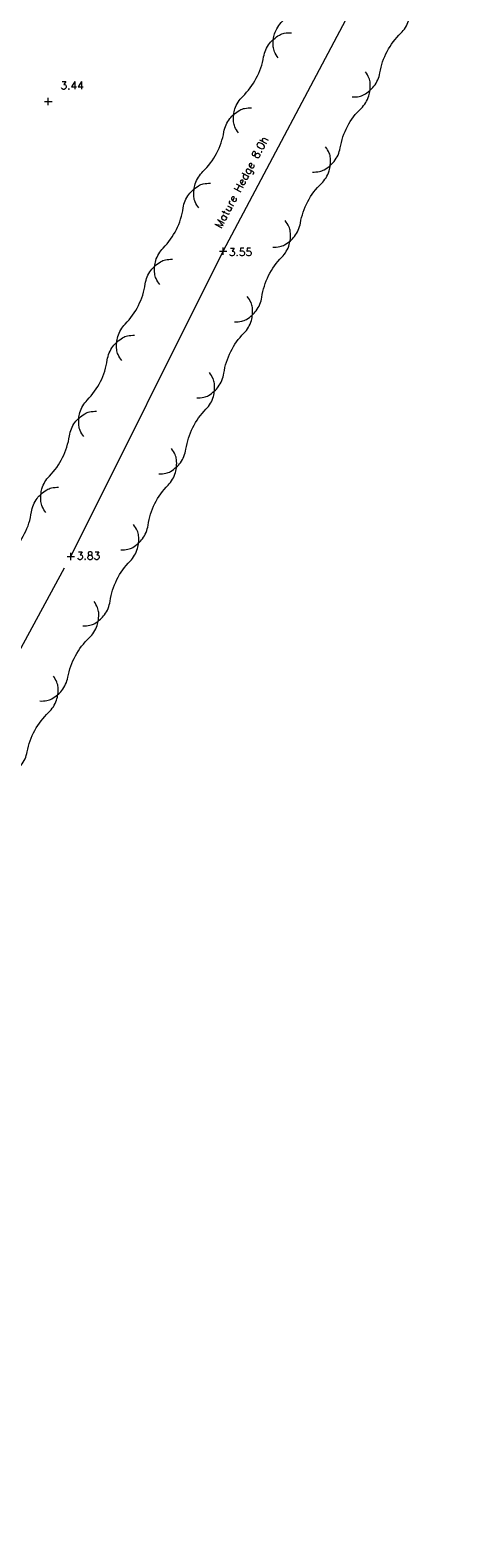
# Model space of a CAD drawing. Header units: metres. Extents: x 639013 to 639566, y 257273 to 257664.
# Tile 23 of 78: x 639348 to 639363, y 257275 to 257328. Entities that reach past the tile are written whole.
import ezdxf

# ---------------------------------------------------------------- set-up
doc = ezdxf.new("R2010")
doc.units = ezdxf.units.M
doc.linetypes.add('65208756-SWE-ZZ-XX-M-C-0002-FC06T002$0$18', pattern=[13.5, 5, -1.6, 0.3, -1.6, 5])
for name, color, linetype, lineweight in [('65208756-SWE-ZZ-XX-M-C-0002-FC06T002$0$0not0', 253, 'Continuous', 0), ('65208756-SWE-ZZ-XX-M-C-0002-FC06T002$0$SS_FENCE', 253, '65208756-SWE-ZZ-XX-M-C-0002-FC06T002$0$18', 0), ('65208756-SWE-ZZ-XX-M-C-0002-FC06T002$0$SS_HEDGE', 253, 'Continuous', 0), ('65208756-SWE-ZZ-XX-M-C-0002-FC06T002$0$SS_TEXT_GEN', 253, 'Continuous', 0), ('65208756-SWE-ZZ-XX-M-C-0002-FC06T002$0$SS_TXT_LEV_GEN', 253, 'Continuous', 0), ('65208756-SWE-ZZ-XX-M-C-0002-FC06T002$0$SS_TXT_LEV_PNT', 253, 'Continuous', 0)]:
    doc.layers.add(name, color=color, linetype=linetype, lineweight=lineweight)
doc.layers.add('Z-Xref', color=7, linetype='Continuous')
doc.styles.add('65208756-SWE-ZZ-XX-M-C-0002-FC06T002$0$ROMANS', font='ROMANS')

# ---------------------------------------------------------------- blocks, each defined once
blk = doc.blocks.new('65208756-SWE-ZZ-XX-M-C-0002-FC06T002')
at = {"layer": '65208756-SWE-ZZ-XX-M-C-0002-FC06T002$0$0not0', "linetype": 'Continuous'}
for p, q in [((639348.672, 257325.97), (639348.932, 257325.97)), ((639348.802, 257325.84), (639348.802, 257326.1)), ((639354.848, 257320.688), (639355.108, 257320.688)), ((639354.978, 257320.558), (639354.978, 257320.818)), ((639349.465, 257309.9), (639349.725, 257309.9)), ((639349.595, 257309.77), (639349.595, 257310.03))]:
    blk.add_line(p, q, dxfattribs=at)
at = {"layer": '65208756-SWE-ZZ-XX-M-C-0002-FC06T002$0$SS_FENCE'}
blk.add_line((639330.729, 257275.244), (639349.595, 257309.9), dxfattribs=at)
at = {"layer": '65208756-SWE-ZZ-XX-M-C-0002-FC06T002$0$SS_HEDGE'}
for p, q in [((639354.978, 257320.688), (639363.086, 257336.024)), ((639349.595, 257309.9), (639354.978, 257320.688))]:
    blk.add_line(p, q, dxfattribs=at)
for points in [[(639356.917, 257327.517, -0.061643), (639356.79, 257327.732, -0.084593), (639356.747, 257327.909, -0.043325), (639356.751, 257328.16, -0.051797), (639356.794, 257328.365, -0.123645), (639357.068, 257328.805, 0.079136), (639357.549, 257329.445, 0.079136), (639357.807, 257330.203, -0.123645), (639358.016, 257330.677, -0.051797), (639358.162, 257330.828, -0.043325), (639358.367, 257330.972, -0.084593), (639358.537, 257331.036, -0.061643), (639358.786, 257331.053)], [(639359.53, 257326.136, 0.061643), (639359.778, 257326.152, 0.084593), (639359.949, 257326.217, 0.043325), (639360.154, 257326.361, 0.051797), (639360.299, 257326.512, 0.123645), (639360.509, 257326.985, -0.079136), (639360.767, 257327.744, -0.079136), (639361.248, 257328.384, 0.123645), (639361.521, 257328.823, 0.051797), (639361.564, 257329.029, 0.043325), (639361.569, 257329.279, 0.084593), (639361.525, 257329.457, 0.061643), (639361.399, 257329.672)], [(639355.514, 257324.865, -0.061643), (639355.388, 257325.08, -0.084593), (639355.345, 257325.257, -0.043325), (639355.349, 257325.508, -0.051797), (639355.392, 257325.713, -0.123645), (639355.665, 257326.153, 0.079136), (639356.147, 257326.793, 0.079136), (639356.405, 257327.551, -0.123645), (639356.614, 257328.024, -0.051797), (639356.76, 257328.176, -0.043325), (639356.964, 257328.32, -0.084593), (639357.135, 257328.384, -0.061643), (639357.384, 257328.401)], [(639358.127, 257323.483, 0.061643), (639358.376, 257323.5, 0.084593), (639358.547, 257323.564, 0.043325), (639358.752, 257323.709, 0.051797), (639358.897, 257323.86, 0.123645), (639359.107, 257324.333, -0.079136), (639359.365, 257325.091, -0.079136), (639359.846, 257325.732, 0.123645), (639360.119, 257326.171, 0.051797), (639360.162, 257326.377, 0.043325), (639360.166, 257326.627, 0.084593), (639360.123, 257326.804, 0.061643), (639359.997, 257327.02)], [(639354.112, 257322.213, -0.061643), (639353.986, 257322.428, -0.084593), (639353.943, 257322.605, -0.043325), (639353.947, 257322.856, -0.051797), (639353.99, 257323.061, -0.123645), (639354.263, 257323.5, 0.079136), (639354.744, 257324.141, 0.079136), (639355.003, 257324.899, -0.123645), (639355.212, 257325.372, -0.051797), (639355.357, 257325.523, -0.043325), (639355.562, 257325.668, -0.084593), (639355.733, 257325.732, -0.061643), (639355.982, 257325.749)], [(639356.725, 257320.831, 0.061643), (639356.974, 257320.848, 0.084593), (639357.145, 257320.912, 0.043325), (639357.35, 257321.057, 0.051797), (639357.495, 257321.208, 0.123645), (639357.704, 257321.681, -0.079136), (639357.963, 257322.439, -0.079136), (639358.444, 257323.08, 0.123645), (639358.717, 257323.519, 0.051797), (639358.76, 257323.724, 0.043325), (639358.764, 257323.975, 0.084593), (639358.721, 257324.152, 0.061643), (639358.595, 257324.367)], [(639352.737, 257319.508, -0.061643), (639352.606, 257319.72, -0.084593), (639352.559, 257319.896, -0.043325), (639352.557, 257320.146, -0.051797), (639352.595, 257320.353, -0.123645), (639352.858, 257320.798, 0.079136), (639353.324, 257321.45, 0.079136), (639353.564, 257322.214, -0.123645), (639353.762, 257322.692, -0.051797), (639353.904, 257322.847, -0.043325), (639354.105, 257322.996, -0.084593), (639354.275, 257323.064, -0.061643), (639354.523, 257323.087)], [(639355.382, 257318.188, 0.061643), (639355.63, 257318.211, 0.084593), (639355.8, 257318.279, 0.043325), (639356.001, 257318.428, 0.051797), (639356.143, 257318.583, 0.123645), (639356.341, 257319.061, -0.079136), (639356.581, 257319.825, -0.079136), (639357.047, 257320.476, 0.123645), (639357.31, 257320.922, 0.051797), (639357.348, 257321.128, 0.043325), (639357.346, 257321.379, 0.084593), (639357.299, 257321.555, 0.061643), (639357.168, 257321.767)], [(639351.398, 257316.823, -0.061643), (639351.267, 257317.035, -0.084593), (639351.219, 257317.211, -0.043325), (639351.218, 257317.462, -0.051797), (639351.256, 257317.668, -0.123645), (639351.518, 257318.114, 0.079136), (639351.984, 257318.766, 0.079136), (639352.225, 257319.53, -0.123645), (639352.423, 257320.008, -0.051797), (639352.565, 257320.162, -0.043325), (639352.766, 257320.312, -0.084593), (639352.935, 257320.38, -0.061643), (639353.184, 257320.402)], [(639354.043, 257315.504, 0.061643), (639354.291, 257315.526, 0.084593), (639354.46, 257315.594, 0.043325), (639354.662, 257315.744, 0.051797), (639354.803, 257315.898, 0.123645), (639355.001, 257316.376, -0.079136), (639355.242, 257317.14, -0.079136), (639355.708, 257317.792, 0.123645), (639355.971, 257318.238, 0.051797), (639356.009, 257318.444, 0.043325), (639356.007, 257318.694, 0.084593), (639355.96, 257318.871, 0.061643), (639355.828, 257319.083)], [(639350.059, 257314.139, -0.061643), (639349.927, 257314.351, -0.084593), (639349.88, 257314.527, -0.043325), (639349.878, 257314.778, -0.051797), (639349.916, 257314.984, -0.123645), (639350.179, 257315.43, 0.079136), (639350.645, 257316.081, 0.079136), (639350.885, 257316.845, -0.123645), (639351.084, 257317.323, -0.051797), (639351.225, 257317.478, -0.043325), (639351.427, 257317.627, -0.084593), (639351.596, 257317.695, -0.061643), (639351.844, 257317.718)], [(639352.703, 257312.819, 0.061643), (639352.952, 257312.842, 0.084593), (639353.121, 257312.91, 0.043325), (639353.322, 257313.059, 0.051797), (639353.464, 257313.214, 0.123645), (639353.662, 257313.692, -0.079136), (639353.903, 257314.456, -0.079136), (639354.369, 257315.108, 0.123645), (639354.631, 257315.553, 0.051797), (639354.669, 257315.759, 0.043325), (639354.668, 257316.01, 0.084593), (639354.62, 257316.186, 0.061643), (639354.489, 257316.398)], [(639348.719, 257311.454, -0.061643), (639348.588, 257311.666, -0.084593), (639348.541, 257311.843, -0.043325), (639348.539, 257312.093, -0.051797), (639348.577, 257312.299, -0.123645), (639348.84, 257312.745, 0.079136), (639349.306, 257313.397, 0.079136), (639349.546, 257314.161, -0.123645), (639349.744, 257314.639, -0.051797), (639349.886, 257314.793, -0.043325), (639350.087, 257314.943, -0.084593), (639350.257, 257315.011, -0.061643), (639350.505, 257315.033)], [(639351.364, 257310.135, 0.061643), (639351.612, 257310.157, 0.084593), (639351.782, 257310.226, 0.043325), (639351.983, 257310.375, 0.051797), (639352.125, 257310.529, 0.123645), (639352.323, 257311.007, -0.079136), (639352.563, 257311.771, -0.079136), (639353.029, 257312.423, 0.123645), (639353.292, 257312.869, 0.051797), (639353.33, 257313.075, 0.043325), (639353.328, 257313.326, 0.084593), (639353.281, 257313.502, 0.061643), (639353.15, 257313.714)], [(639347.38, 257308.77, -0.061643), (639347.249, 257308.982, -0.084593), (639347.201, 257309.158, -0.043325), (639347.199, 257309.409, -0.051797), (639347.238, 257309.615, -0.123645), (639347.5, 257310.061, 0.079136), (639347.966, 257310.712, 0.079136), (639348.207, 257311.476, -0.123645), (639348.405, 257311.954, -0.051797), (639348.547, 257312.109, -0.043325), (639348.748, 257312.258, -0.084593), (639348.917, 257312.326, -0.061643), (639349.166, 257312.349)], [(639350.025, 257307.45, 0.061643), (639350.273, 257307.473, 0.084593), (639350.442, 257307.541, 0.043325), (639350.643, 257307.69, 0.051797), (639350.785, 257307.845, 0.123645), (639350.983, 257308.323, -0.079136), (639351.224, 257309.087, -0.079136), (639351.69, 257309.739, 0.123645), (639351.953, 257310.184, 0.051797), (639351.991, 257310.391, 0.043325), (639351.989, 257310.641, 0.084593), (639351.942, 257310.817, 0.061643), (639351.81, 257311.03)], [(639348.502, 257304.802, 0.061643), (639348.752, 257304.815, 0.084593), (639348.923, 257304.877, 0.043325), (639349.13, 257305.019, 0.051797), (639349.277, 257305.169, 0.123645), (639349.492, 257305.639, -0.079136), (639349.759, 257306.394, -0.079136), (639350.248, 257307.029, 0.123645), (639350.527, 257307.465, 0.051797), (639350.572, 257307.67, 0.043325), (639350.58, 257307.92, 0.084593), (639350.539, 257308.098, 0.061643), (639350.415, 257308.315)], [(639347.068, 257302.167, 0.061643), (639347.317, 257302.181, 0.084593), (639347.489, 257302.243, 0.043325), (639347.695, 257302.385, 0.051797), (639347.842, 257302.534, 0.123645), (639348.057, 257303.005, -0.079136), (639348.325, 257303.76, -0.079136), (639348.814, 257304.394, 0.123645), (639349.092, 257304.83, 0.051797), (639349.138, 257305.035, 0.043325), (639349.145, 257305.285, 0.084593), (639349.104, 257305.463, 0.061643), (639348.981, 257305.68)]]:
    blk.add_lwpolyline(points, format="xyb", dxfattribs=at)
at = {"layer": '65208756-SWE-ZZ-XX-M-C-0002-FC06T002$0$SS_TEXT_GEN', "style": '65208756-SWE-ZZ-XX-M-C-0002-FC06T002$0$ROMANS'}
blk.add_text('Mature Hedge 8.0h', height=0.278, rotation=62.1344, dxfattribs=at).set_placement((639354.905, 257321.47))
at = {"layer": '65208756-SWE-ZZ-XX-M-C-0002-FC06T002$0$SS_TXT_LEV_GEN', "style": '65208756-SWE-ZZ-XX-M-C-0002-FC06T002$0$ROMANS'}
for s, p in [('3.55', (639355.176, 257320.521)), ('3.83', (639349.813, 257309.791))]:
    blk.add_text(s, height=0.274, rotation=0.0408, dxfattribs=at).set_placement(p)
at = {"layer": '65208756-SWE-ZZ-XX-M-C-0002-FC06T002$0$SS_TXT_LEV_PNT', "style": '65208756-SWE-ZZ-XX-M-C-0002-FC06T002$0$ROMANS'}
blk.add_text('3.44', height=0.274, rotation=0.0408, dxfattribs=at).set_placement((639349.235, 257326.403))

msp = doc.modelspace()

# ---------------------------------------------------------------- block references
at = {"layer": 'Z-Xref', "linetype": 'Continuous'}
msp.add_blockref('65208756-SWE-ZZ-XX-M-C-0002-FC06T002', (0, 0), dxfattribs=at)

doc.saveas('drawing.dxf')
